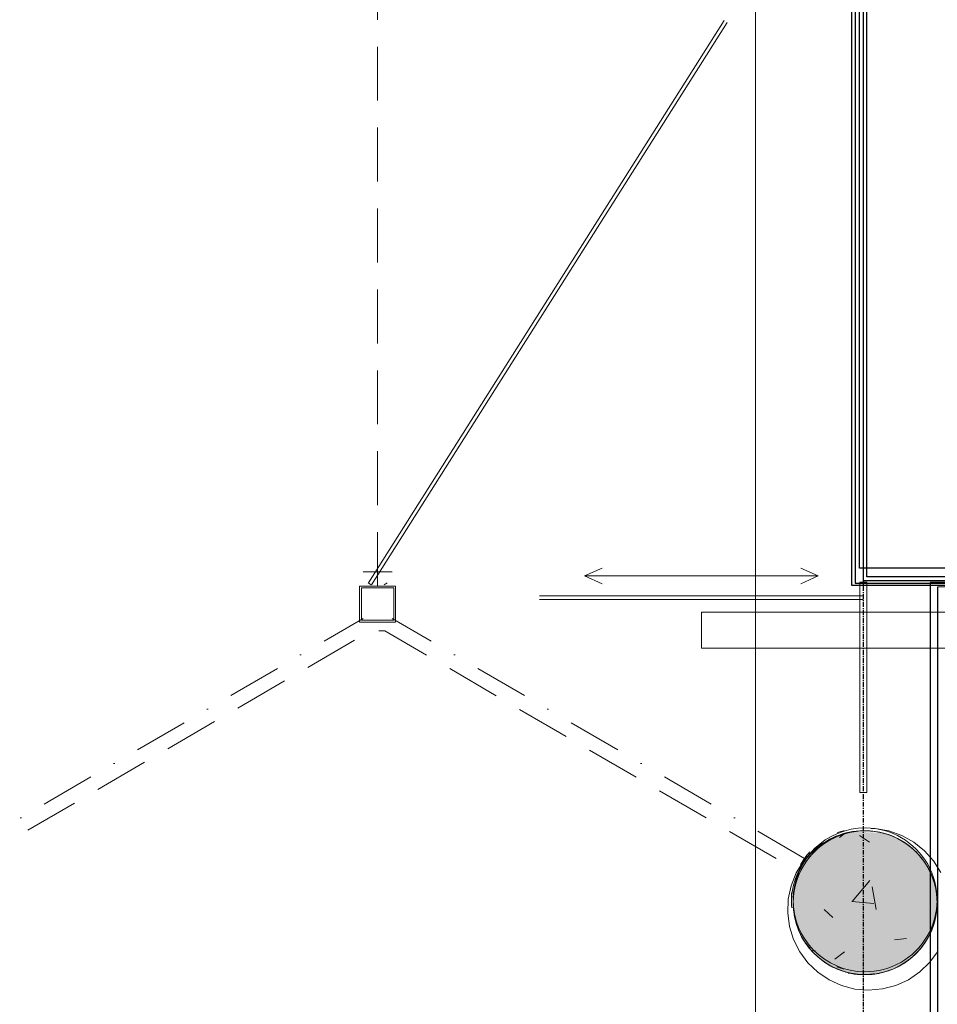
# Model space of a CAD drawing. Header units: millimetres. Extents: x 2001279 to 2569134, y 699790 to 1241062.
# Tile 8 of 38: x 2306834 to 2309385, y 1038023 to 1040761. Entities that reach past the tile are written whole.
import ezdxf

# ---------------------------------------------------------------- set-up
doc = ezdxf.new("R2010")
doc.units = ezdxf.units.MM
doc.header["$MEASUREMENT"] = 0
for name, pattern in [('Grid Line', [22.225, 12.7, -3.175, 3.175, -3.175]), ('IMPORT-TRD18_A7_Ritazza_Utv sitteareal_3_171018_IMPORT-DASHDOT2 _4_', [300, 150, -74.99999999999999, 0, -75.00000000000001]), ('IMPORT-TRD18_A7_Ritazza_Utv sitteareal_3_171018_IMPORT-HELSEST$0$HIDDEN', [225, 150, -74.99999999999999]), ('IMPORT-TRD18_A7_Ritazza_Utv sitteareal_3_171018_IMPORT-PL1$0$HIDDEN', [225, 150, -74.99999999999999])]:
    doc.linetypes.add(name, pattern=pattern)
doc.layers.add('822_Akselinjer', color=8, linetype='Grid Line')
for name, color, linetype, lineweight in [('A222', 8, 'Continuous', 5), ('A2312', 1, 'Continuous', 5), ('A254', 6, 'Continuous', 5), ('TRD18_A7_Ritazza_Utv sitteareal_3_171018_A-COLS', 4, 'Continuous', 5), ('TRD18_A7_Ritazza_Utv sitteareal_3_171018_A222 søyle', 7, 'Continuous', 5), ('TRD18_A7_Ritazza_Utv sitteareal_3_171018_A237 utstyr', 7, 'Continuous', 5), ('TRD18_A7_Ritazza_Utv sitteareal_3_171018_A241 innervegg', 7, 'Continuous', 5), ('TRD18_A7_Ritazza_Utv sitteareal_3_171018_A243 vindu dør', 7, 'Continuous', 5), ('TRD18_A7_Ritazza_Utv sitteareal_3_171018_A27 fast invent', 7, 'Continuous', 5), ('va006-h02-a-200-1-0001_A-COLS', 4, 'Continuous', 5), ('va006-h02-a-200-1-0001_A-FLOR-OTLN', 6, 'Continuous', 5), ('va006-h02-a-200-1-0001_S-COLS', 6, 'Continuous', 5)]:
    doc.layers.add(name, color=color, linetype=linetype, lineweight=lineweight)
doc.layers.add('A862-B-RLin', color=1, linetype='Continuous', plot=False)
doc.layers.add('A862-N-RLin', color=1, linetype='Continuous', plot=False)

# ---------------------------------------------------------------- blocks, each defined once
blk = doc.blocks.new('ENVA-A-006-2etg-polygoner_dwg_V_Betong_Stål Arms - 400D x 2290mm _ 63deg_85deg-4324856-ENVA-A-TA-E2-200-D-011-18748589-H02 Hovedetasje Arbeid Saleh')
at = {"layer": 'TRD18_A7_Ritazza_Utv sitteareal_3_171018_A-COLS'}
for radius, start, end in [(199.9999999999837, 359.9999999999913, 179.9999999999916), (199.9999999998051, 180.0000000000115, 359.9999999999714)]:
    blk.add_arc((-9.94351453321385e-10, -5.544279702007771e-10), radius, start, end, dxfattribs=at)
blk = doc.blocks.new('V_Betong_Stål Arms - 400D x 2290mm _ 63deg_85deg-V47-H02 Hovedetasje Arbeid Saleh')
at = {"layer": 'A222'}
h = blk.add_hatch(dxfattribs=at)
h.set_pattern_fill('FP_92', color=256, style=0, pattern_type=2)
h.set_pattern_definition([(140.39, (-357.837, 1232.089), (58.79403194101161, 729.153587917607), [76.2, -838.2]), (85.39, (-357.837, 1232.089), (-763.2503425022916, -146.1702415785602), [60.96, -670.56]), (190.841, (-352.937, 1292.852), (-704.4513168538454, 582.988501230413), [64.76, -712.36]), (136.574, (-561.033, 1230.707), (160.7864158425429, 1085.435814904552), [114.3, -1257.3]), (187.025, (-547.633, 1321.16), (-996.1342024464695, 942.8686108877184), [97.13999999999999, -1068.54]), (81.574, (-561.033, 1230.707), (-996.1420377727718, 942.8619238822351), [91.44, -1005.84]), (111.39, (-510.925, 1332.65), (404.9230930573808, 609.2281852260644), [76.2, -838.2]), (56.39000000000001, (-510.925, 1332.65), (-738.4185303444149, 242.1877348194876), [60.96, -670.56]), (161.841, (-477.181, 1383.419), (-333.4885705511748, 851.4180076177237), [64.76, -712.36]), (127.89, (-357.837, 1232.089), (-338.2963784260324, 10.05223367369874), [33.528, -628.904, 33.528, -647.192, -673.1]), (127.89, (-357.837, 1232.089), (-338.2963784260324, 10.05223367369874), [-1343.152, 33.528, -639.572]), (97.89, (-357.837, 1232.089), (-402.532139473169, 264.5450747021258), [33.528, -354.584, 33.528, -613.664, -256.54]), (97.89, (-357.837, 1232.089), (-402.532139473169, 264.5450747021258), [-1035.304, 33.528, -223.012]), (57.89, (-356.297, 1005.526), (19.22309214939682, 542.5067456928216), [33.528, -220.472, 33.528, -758.952, -1051.56]), (57.89, (-356.297, 1005.526), (19.22309214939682, 542.5067456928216), [-1046.48, 33.528, -1018.032]), (47.89000000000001, (-355.606, 903.928), (-105.7378544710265, 591.8109395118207), [33.528, -296.672, 33.528, -492.76, -746.76]), (47.89000000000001, (-355.606, 903.928), (-105.7378544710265, 591.8109395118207), [-856.488, 33.528, -713.232])])
edge = h.paths.add_edge_path(flags=0)
edge.add_arc((-9.94351453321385e-10, -5.544279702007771e-10), 199.9999999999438, 359.9999999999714, 540.0000000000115)
edge.add_arc((-9.94351453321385e-10, -5.544279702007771e-10), 199.9999999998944, 180.0000000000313, 359.9999999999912)
at = {"layer": 'A222', "lineweight": 9}
for radius, start, end in [(199.9999999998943, 359.9999999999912, 180.0000000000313), (199.9999999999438, 180.0000000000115, 359.9999999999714)]:
    blk.add_arc((-9.94351453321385e-10, -5.544279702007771e-10), radius, start, end, dxfattribs=at)
blk = doc.blocks.new('System Panel - 200 - Glass 20mm _JB_-16042618-H02 Hovedetasje Arbeid Saleh')
at = {"layer": 'A2312', "lineweight": 9}
for p, q in [((292.2756206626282, 9.999999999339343), (-292.275620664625, 9.99999999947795)), ((-292.275620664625, 9.99999999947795), (-292.275620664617, -10.00000000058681)), ((292.2756206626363, -10.00000000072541), (292.2756206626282, 9.999999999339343)), ((-292.275620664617, -10.00000000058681), (292.2756206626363, -10.00000000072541))]:
    blk.add_line(p, q, dxfattribs=at)
at = {"layer": 'A2312'}
for p, q in [((-292.275620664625, 9.99999999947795), (-292.275620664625, 9.99999999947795)), ((292.2756206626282, 9.999999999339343), (292.2756206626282, 9.999999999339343)), ((-292.275620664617, -10.00000000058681), (-292.275620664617, -10.00000000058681)), ((292.2756206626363, -10.00000000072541), (292.2756206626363, -10.00000000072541))]:
    blk.add_line(p, q, dxfattribs=at)
blk = doc.blocks.new('ENVA-A-006-2etg-polygoner_dwg_V_Betong_Stål A_-200-D-0012-18746396-H02 Hovedetasje Arbeid Saleh')
at = {"layer": 'va006-h02-a-200-1-0001_A-COLS'}
blk.add_hatch(color=67, dxfattribs=at).paths.add_polyline_path([(199.999999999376, -6.930349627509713e-10), (194.1883634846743, -47.86313285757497), (177.0912051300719, -92.94463440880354), (149.7021496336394, -132.6245316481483), (113.6129493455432, -164.5967731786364), (70.92097740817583, -187.0032485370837), (24.10733605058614, -198.5417748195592), (-24.10733605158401, -198.5417748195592), (-70.92097740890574, -187.0032485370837), (-113.6129493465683, -164.596773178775), (-149.7021496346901, -132.6245316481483), (-177.0912051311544, -92.94463440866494), (-194.188363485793, -47.86313285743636), (-197.3615350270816, -21.72971403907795), (-194.1883634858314, 47.86313285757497), (-177.0912051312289, 92.94463440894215), (-149.7021496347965, 132.6245316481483), (-113.6129493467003, 164.596773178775), (-70.92097740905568, 187.0032485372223), (-24.1073360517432, 198.5417748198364), (24.10733605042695, 198.5417748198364), (70.92097740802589, 187.0032485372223), (113.6129493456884, 164.5967731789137), (149.7021496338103, 132.6245316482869), (177.0912051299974, 92.94463440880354), (194.1883634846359, 47.86313285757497)], flags=0)
at = {"layer": 'va006-h02-a-200-1-0001_A-COLS', "color": 1}
for radius, start, end in [(199.9999999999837, 359.9999999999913, 179.9999999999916), (199.9999999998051, 180.0000000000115, 359.9999999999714)]:
    blk.add_arc((-9.94351453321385e-10, -5.544279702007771e-10), radius, start, end, dxfattribs=at)

msp = doc.modelspace()

# ---------------------------------------------------------------- linework, layer by layer
at = {"layer": '822_Akselinjer'}
msp.add_line((2309178.846416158, 1042941.057854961), (2309178.846416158, 1024002.158097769), dxfattribs=at)
at = {"layer": 'A254'}
msp.add_line((2308878.847718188, 1040904.695493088), (2308878.77457919, 1029981.598222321), dxfattribs=at)
at = {"layer": 'A862-B-RLin', "flags": 128}
msp.add_lwpolyline([(2305232.576884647, 1041226.028930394), (2306340.510451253, 1041226.02151188), (2306340.510445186, 1041225.11521819), (2313101.545578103, 1041225.069947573), (2313101.54358288, 1040927.089194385), (2309155.987459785, 1040927.115613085), (2309155.975851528, 1039193.45637465), (2317286.96467082, 1039193.401931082), (2317286.976285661, 1040928.044435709), (2313119.744388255, 1040928.072338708), (2313119.746376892, 1041225.069825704), (2327697.268011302, 1041224.972217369), (2327696.83285367, 1040921.07489889), (2317304.663874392, 1040921.144482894), (2317304.652238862, 1039183.412191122), (2309385.2719266, 1039182.642068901), (2309385.240594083, 1034503.221699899), (2324670.965525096, 1034503.019992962), (2324670.93437982, 1034260.804253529), (2330829.133983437, 1034261.622917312)], dxfattribs=at)
msp.add_lwpolyline([(2317281.705060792, 1040921.877691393), (2309178.847833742, 1040921.931946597), (2309178.836310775, 1039201.010297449), (2317281.693537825, 1039200.956042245)], close=True, dxfattribs=at)
at = {"layer": 'A862-N-RLin', "flags": 128}
msp.add_lwpolyline([(2305232.576884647, 1041119.409096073), (2305628.849155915, 1041119.406442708), (2305628.848419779, 1041009.466776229), (2305654.848419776, 1041009.466602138), (2305654.847806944, 1040917.94171309), (2305854.847806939, 1040917.940373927), (2305854.848408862, 1041007.835949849), (2306431.463745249, 1041008.354238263), (2306431.46325864, 1040935.680887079), (2309259.024432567, 1040935.661954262), (2309259.025080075, 1041032.365080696), (2313092.814995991, 1041032.339410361), (2313092.814312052, 1040930.194905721), (2309146.221950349, 1040930.221331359), (2309146.210287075, 1039188.345204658), (2317293.620349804, 1039188.290651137), (2317293.632038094, 1040933.903069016), (2313126.994460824, 1040930.120661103), (2313126.785134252, 1041034.18380348), (2327692.826596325, 1041034.086272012)], dxfattribs=at)
at = {"layer": 'A862-N-RLin'}
for points in [[(2309168.524590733, 1040935.028208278), (2317250.859315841, 1040935.028208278), (2317250.859315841, 1039235.028208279), (2309168.524590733, 1039235.028208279)], [(2324617.613467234, 1034528.655658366), (2324615.024806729, 1040935.030886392), (2317289.727451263, 1040935.028208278), (2317289.727451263, 1039195.429887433), (2309365.100623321, 1039195.429887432), (2309365.100623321, 1034530.189433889)]]:
    msp.add_lwpolyline(points, close=True, dxfattribs=at)
at = {"layer": 'A862-N-RLin', "flags": 128}
msp.add_lwpolyline([(2309189.036375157, 1040911.478253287), (2317271.371100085, 1040911.424135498), (2317271.359717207, 1039211.424135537), (2309189.024992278, 1039211.478253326)], close=True, dxfattribs=at)
at = {"layer": 'TRD18_A7_Ritazza_Utv sitteareal_3_171018_A222 søyle', "color": 252}
for radius, start, end in [(199.9999999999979, 105.4177861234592, 111.3387188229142), (200.0000000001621, 138.0991562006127, 150.8460307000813), (200.0000000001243, 173.6209434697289, 186.3451551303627), (200.0000000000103, 209.2346021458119, 221.9526228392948), (200.0000000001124, 248.5640860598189, 254.4375373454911)]:
    msp.add_arc((2309178.830365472, 1038313.096213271), radius, start, end, dxfattribs=at)
at = {"layer": 'TRD18_A7_Ritazza_Utv sitteareal_3_171018_A237 utstyr', "color": 252, "linetype": 'IMPORT-TRD18_A7_Ritazza_Utv sitteareal_3_171018_IMPORT-PL1$0$HIDDEN'}
msp.add_line((2307828.836207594, 1039185.605252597), (2307828.848661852, 1041045.612354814), dxfattribs=at)
at = {"layer": 'TRD18_A7_Ritazza_Utv sitteareal_3_171018_A241 innervegg', "color": 252, "flags": 128}
msp.add_lwpolyline([(2317291.257293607, 1040988.04189405), (2317328.848276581, 1040988.041642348), (2317328.835052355, 1039013.041642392), (2308728.835052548, 1039013.09922637), (2308728.835722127, 1039113.099226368), (2317228.835721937, 1039113.042311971), (2317228.848276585, 1040988.042311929), (2317271.257294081, 1040988.042027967)], dxfattribs=at)
at = {"layer": 'TRD18_A7_Ritazza_Utv sitteareal_3_171018_A243 vindu dør', "color": 252}
for p, q in [((2307803.234505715, 1039194.459303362), (2308791.918088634, 1040758.622226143)), ((2307811.687463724, 1039189.116317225), (2308800.371046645, 1040753.279240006)), ((2307868.836475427, 1039225.604984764), (2307788.836475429, 1039225.605520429)), ((2308404.226470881, 1039213.798790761), (2308452.636136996, 1039235.253689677)), ((2309053.446321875, 1039213.794443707), (2309005.036943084, 1039235.249990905)), ((2307811.029327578, 1039189.440276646), (2307802.675091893, 1039194.936343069)), ((2307846.643138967, 1039189.440038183), (2307854.997448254, 1039194.935992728))]:
    msp.add_line(p, q, dxfattribs=at)
at = {"layer": 'TRD18_A7_Ritazza_Utv sitteareal_3_171018_A243 vindu dør', "color": 252, "linetype": 'IMPORT-TRD18_A7_Ritazza_Utv sitteareal_3_171018_IMPORT-DASHDOT2 _4_'}
for p, q in [((2306642.264995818, 1038428.392744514), (2307788.835604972, 1039095.605520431)), ((2309015.397278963, 1038428.376854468), (2307868.835604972, 1039095.604984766))]:
    msp.add_line(p, q, dxfattribs=at)
at = {"layer": 'TRD18_A7_Ritazza_Utv sitteareal_3_171018_A243 vindu dør', "color": 252, "flags": 128}
for points in [[(2308452.635849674, 1039192.343243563), (2308404.226470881, 1039213.798790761), (2309053.446321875, 1039213.794443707), (2309005.036655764, 1039192.339544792)], [(2308278.835956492, 1039148.102239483), (2309178.835956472, 1039148.096213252), (2309178.836023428, 1039158.096213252), (2308278.836023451, 1039158.102239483)]]:
    msp.add_lwpolyline(points, dxfattribs=at)
for points in [[(2307778.836207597, 1039185.605587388), (2307878.836207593, 1039185.604917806), (2307878.835538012, 1039085.604917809), (2307778.835538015, 1039085.605587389)], [(2307783.836174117, 1039180.605553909), (2307873.836174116, 1039180.604951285), (2307873.835571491, 1039090.604951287), (2307783.835571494, 1039090.605553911)]]:
    msp.add_lwpolyline(points, close=True, dxfattribs=at)
at = {"layer": 'TRD18_A7_Ritazza_Utv sitteareal_3_171018_A243 vindu dør', "color": 252, "linetype": 'IMPORT-TRD18_A7_Ritazza_Utv sitteareal_3_171018_IMPORT-HELSEST$0$HIDDEN', "flags": 128}
msp.add_lwpolyline([(2306662.383377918, 1038393.820346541), (2307808.953987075, 1039061.033122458), (2307848.716759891, 1039061.032856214), (2308995.278433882, 1038393.804725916)], dxfattribs=at)
at = {"layer": 'TRD18_A7_Ritazza_Utv sitteareal_3_171018_A27 fast invent', "color": 252, "flags": 128}
for points in [[(2309200.297735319, 1038511.17506272), (2309212.151827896, 1038511.20606382), (2309249.741785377, 1038504.855812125), (2309285.731700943, 1038492.245571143), (2309319.081577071, 1038473.745347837), (2309348.821417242, 1038449.875148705), (2309374.101226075, 1038421.324979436), (2309394.191009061, 1038388.914844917)], [(2309385.689541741, 1038169.774901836), (2309363.139335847, 1038139.025052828), (2309335.729158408, 1038112.525236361), (2309304.229014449, 1038091.025447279), (2309269.548908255, 1038075.16567949), (2309232.688842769, 1038065.385926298), (2309193.61881987, 1038061.966187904), (2309155.6188415, 1038065.196442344), (2309118.718905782, 1038074.79668942), (2309083.959010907, 1038090.496922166), (2309052.359153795, 1038111.837133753), (2309024.819330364, 1038138.207318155), (2309002.119535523, 1038168.84747015), (2308984.919763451, 1038202.887585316), (2308973.72000751, 1038239.337660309), (2308968.830260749, 1038277.15769305), (2308970.410515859, 1038315.25768247), (2308978.390765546, 1038352.547629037), (2308992.551002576, 1038387.947534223), (2309012.491220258, 1038420.457400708), (2309037.641412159, 1038449.117232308), (2309043.765715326, 1038454.083597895)]]:
    msp.add_lwpolyline(points, dxfattribs=at)
at = {"layer": 'va006-h02-a-200-1-0001_A-COLS', "color": 1}
for radius, start, end in [(199.9999999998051, 89.61002286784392, 269.610022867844), (199.9999999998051, 89.61002286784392, 269.610022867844), (199.9999999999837, 269.610022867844, 89.61002286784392), (199.9999999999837, 269.610022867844, 89.61002286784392)]:
    msp.add_arc((2309184.002919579, 1038305.096178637), radius, start, end, dxfattribs=at)
at = {"layer": 'va006-h02-a-200-1-0001_A-FLOR-OTLN'}
for p, q in [((2308878.832432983, 1038621.874917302), (2308878.847718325, 1040904.695492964)), ((2308878.77555535, 1030127.364779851), (2308878.832299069, 1038601.874917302))]:
    msp.add_line(p, q, dxfattribs=at)
at = {"layer": 'va006-h02-a-200-1-0001_S-COLS'}
for radius, start, end in [(200.0000000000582, 89.99961635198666, 179.9996163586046), (200.0000000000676, 257.7461179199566, 267.8416003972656), (199.999999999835, 274.7394264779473, 278.8743962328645)]:
    msp.add_arc((2309178.830311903, 1038305.096213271), radius, start, end, dxfattribs=at)

# ---------------------------------------------------------------- block references
for name, p, rotation in [('ENVA-A-006-2etg-polygoner_dwg_V_Betong_Stål Arms - 400D x 2290mm _ 63deg_85deg-4324856-ENVA-A-TA-E2-200-D-011-18748589-H02 Hovedetasje Arbeid Saleh', (2309184.002973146, 1038313.096178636), 269.6100228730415), ('ENVA-A-006-2etg-polygoner_dwg_V_Betong_Stål A_-200-D-0012-18746396-H02 Hovedetasje Arbeid Saleh', (2309184.002919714, 1038305.096178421), 270.0491676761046)]:
    msp.add_blockref(name, p, dxfattribs=dict(rotation=rotation))
at = {"layer": 'A222', "rotation": 269.6100228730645}
msp.add_blockref('V_Betong_Stål Arms - 400D x 2290mm _ 63deg_85deg-V47-H02 Hovedetasje Arbeid Saleh', (2309184.002919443, 1038305.09617876), dxfattribs=at)
at = {"layer": 'A2312', "rotation": 269.9996163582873}
msp.add_blockref('System Panel - 200 - Glass 20mm _JB_-16042618-H02 Hovedetasje Arbeid Saleh', (2309178.83432291, 1038904.14852934), dxfattribs=at)

doc.saveas('drawing.dxf')
